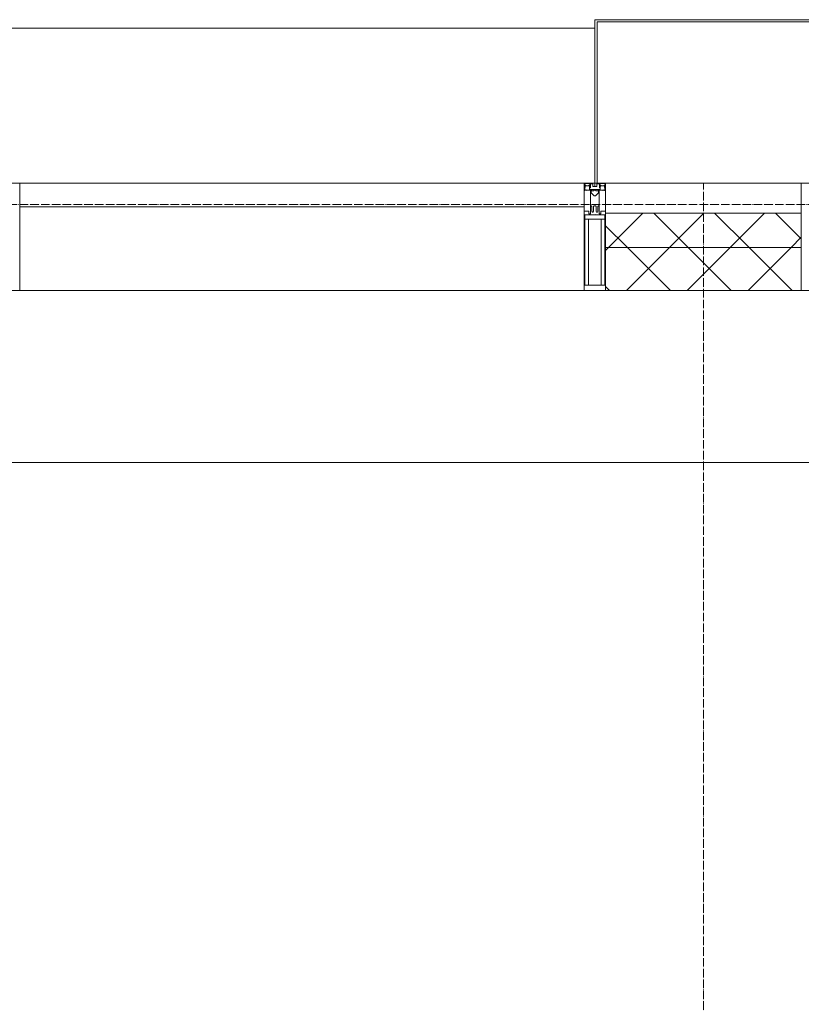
# Model space of a CAD drawing. Header units: millimetres. Extents: x 5617 to 113279, y 7718 to 199432.
# Tile 71 of 79: x 62036 to 63854, y 31240 to 33530. Entities that reach past the tile are written whole.
import ezdxf

# ---------------------------------------------------------------- set-up
doc = ezdxf.new("R2010")
doc.units = ezdxf.units.MM
doc.linetypes.add('ADSK_Линия сетки', pattern=[25, 20, -2.5, 0, -2.5])
doc.linetypes.add('Линия сетки', pattern=[25, 20, -2.5, 0, -2.5])
for name, color, linetype, lineweight in [('Импосты витража', 7, 'Continuous', 18), ('Колонны', 7, 'Continuous', 18), ('Оси', 7, 'Continuous', 9), ('Панели витража', 7, 'Continuous', 18), ('Перекрытия', 7, 'Continuous', 18), ('Стены разрез', 7, 'Continuous', 40), ('Стены штриховка', 7, 'Continuous', 40), ('Элементы узлов', 7, 'Continuous', 18)]:
    doc.layers.add(name, color=color, linetype=linetype, lineweight=lineweight)
pattern_1 = [(45, (0, 0), (-70.71068, 70.71068), []), (135, (0, 0), (-70.71068, -70.71068), [])]

# ---------------------------------------------------------------- blocks, each defined once
blk = doc.blocks.new('135_SLK_K4_AR_rvt-1-МКСС_К4_L15_51_600_')
at = {"layer": 'Перекрытия', "color": 253, "true_color": 0xaaaaaa}
blk.add_line((136150, 32500), (131250, 32500), dxfattribs=at)
blk = doc.blocks.new('Rectangular Mullion - R_StandardFrame_50Wx250H-V72-МКСС_К4_L15_51_600_')
at = {"layer": 'Импосты витража', "color": 253, "lineweight": 5, "true_color": 0xaaaaaa}
for p, q in [((-25, 0), (-25, 250)), ((-25, 250), (25, 250)), ((25, 250), (25, 135.1)), ((25, 128.4), (25, 113.4)), ((25, 110.1), (25, 0)), ((-5, 0), (-25, 0)), ((25, 0), (0, 0))]:
    blk.add_line(p, q, dxfattribs=at)
blk = doc.blocks.new('Rectangular Mullion - 50Wx250H-2623690-МКСС_К4_L15_51_600_')
at = {"layer": 'Элементы узлов', "color": 253, "lineweight": 5, "true_color": 0xaaaaaa}
for p, q in [((-25, 65.2), (-25, 250)), ((-25, 250), (0, 250)), ((-23, 237.3), (0, 237.3)), ((-23, 237.3), (-23, 73.6)), ((-14.9, 84), (-14.9, 237.3)), ((25, 250), (0, 250)), ((23, 237.3), (0, 237.3)), ((14.9, 84), (14.9, 237.3)), ((23, 237.3), (23, 73.6)), ((25, 65.2), (25, 250)), ((0, 84), (-23, 84)), ((-0.5, 73.6), (-23, 73.6)), ((-14, 71.3), (-14, 65.2)), ((-10, 71.3), (-14, 71.3)), ((-10, 53), (-10, 71.3)), ((0, 84), (23, 84)), ((0.5, 73.6), (23, 73.6)), ((10, 71.3), (14, 71.3)), ((10, 53), (10, 71.3)), ((14, 71.3), (14, 65.2)), ((-14, 65.2), (-25, 65.2)), ((-8.7, 53), (-10, 53)), ((-10, 53), (-10, 17)), ((-8.7, 53), (-7, 54.7)), ((-7, 65.2), (-5.9, 67.3)), ((-7, 65.2), (-7, 54.7)), ((-4.1, 67.3), (-5.9, 67.3)), ((-4.1, 67.3), (-2.9, 65.1)), ((-2.9, 65.1), (-2.9, 54.6)), ((-1.3, 53), (-2.9, 54.6)), ((0, 53), (-1.3, 53)), ((0, 53), (1.3, 53)), ((1.3, 53), (2.9, 54.6)), ((4.1, 67.3), (2.9, 65.1)), ((2.9, 65.1), (2.9, 54.6)), ((4.1, 67.3), (5.9, 67.3)), ((7, 65.2), (5.9, 67.3)), ((7, 65.2), (7, 54.7)), ((8.7, 53), (7, 54.7)), ((8.7, 53), (10, 53)), ((10, 53), (10, 17)), ((14, 65.2), (25, 65.2)), ((-8.5, 23), (-1.5, 30)), ((-8.5, 18.5), (-8.5, 23)), ((-1.5, 30), (0, 30)), ((1.5, 30), (0, 30)), ((8.5, 23), (1.5, 30)), ((8.5, 18.5), (8.5, 23)), ((-23.8, 14.6), (-25, 14.2)), ((-25, 0), (-25, 14.2)), ((-22.3, 17), (-23.8, 17)), ((-23.8, 17), (-23.8, 14.6)), ((-22.5, 10.6), (-23.8, 14.6)), ((-22.5, 10.6), (-23.7, 9.9)), ((-23.7, 1.3), (-23.7, 9.9)), ((-23.7, 1.3), (-11.8, 1.3)), ((-23.2, 10.2), (-22.5, 8)), ((-22.5, 8), (-22.5, 4.5)), ((-21.3, 4.5), (-22.5, 4.5)), ((-22.3, 17), (-22.3, 16)), ((-22.3, 16), (-21.3, 16)), ((-19, 17.6), (-21.3, 16)), ((-21.3, 4.5), (-21.3, 6.5)), ((-21.3, 6.5), (-14.2, 6.5)), ((-18.4, 16.6), (-19, 17.6)), ((-7.4, 16.6), (-18.4, 16.6)), ((-14.2, 6.5), (-14.2, 4.5)), ((-13.2, 4.5), (-14.2, 4.5)), ((-13.2, 4.5), (-12.2, 7.2)), ((-12.7, 7.6), (-11.3, 11.4)), ((-12.7, 7.6), (-11.8, 6.9)), ((-12.2, 9), (-12.2, 14.8)), ((-12.2, 14.8), (0, 14.8)), ((-11.8, 1.3), (-11.8, 6.9)), ((-10.5, 11.2), (-11.3, 11.4)), ((-10.5, 1.5), (-10.5, 11.2)), ((-4.8, 1.5), (-10.5, 1.5)), ((-10, 17), (-7.5, 17)), ((-7.5, 18.5), (-8.5, 18.5)), ((-7.5, 17), (-7.5, 18.5)), ((-7.4, 18), (-7.4, 16.6)), ((-2.6, 18), (-7.4, 18)), ((0, 8), (-4.8, 8)), ((-4.8, 1.5), (-4.8, 8)), ((-2.6, 18), (-2.6, 16.8)), ((-2.6, 16.8), (0, 16.8)), ((2.6, 16.8), (0, 16.8)), ((0, 14.8), (0, 16.8)), ((0, 14.8), (0, 16.8)), ((12.2, 14.8), (0, 14.8)), ((0, 0), (0, 8)), ((0, 8), (4.8, 8)), ((0, 0), (0, 8)), ((2.6, 18), (2.6, 16.8)), ((2.6, 18), (7.4, 18)), ((4.8, 1.5), (4.8, 8)), ((4.8, 1.5), (10.5, 1.5)), ((7.4, 18), (7.4, 16.6)), ((7.4, 16.6), (18.4, 16.6)), ((7.5, 18.5), (8.5, 18.5)), ((7.5, 17), (7.5, 18.5)), ((10, 17), (7.5, 17)), ((10.5, 11.2), (11.3, 11.4)), ((10.5, 1.5), (10.5, 11.2)), ((12.7, 7.6), (11.3, 11.4)), ((12.7, 7.6), (11.8, 6.9)), ((11.8, 1.3), (11.8, 6.9)), ((23.7, 1.3), (11.8, 1.3)), ((12.2, 9), (12.2, 14.8)), ((13.2, 4.5), (12.2, 7.2)), ((13.2, 4.5), (14.2, 4.5)), ((21.3, 6.5), (14.2, 6.5)), ((14.2, 6.5), (14.2, 4.5)), ((18.4, 16.6), (19, 17.6)), ((19, 17.6), (21.3, 16)), ((22.3, 16), (21.3, 16)), ((21.3, 4.5), (21.3, 6.5)), ((21.3, 4.5), (22.5, 4.5)), ((22.3, 17), (22.3, 16)), ((22.3, 17), (23.8, 17)), ((22.5, 10.6), (23.8, 14.6)), ((22.5, 10.6), (23.7, 9.9)), ((23.2, 10.2), (22.5, 8)), ((22.5, 8), (22.5, 4.5)), ((23.7, 1.3), (23.7, 9.9)), ((23.8, 17), (23.8, 14.6)), ((23.8, 14.6), (25, 14.2)), ((25, 0), (25, 14.2)), ((-25, 0), (0, 0)), ((25, 0), (0, 0))]:
    blk.add_line(p, q, dxfattribs=at)
for centre, start, end in [((-0.5, 73.1), 360, 90), ((0.5, 73.1), 90, 180)]:
    blk.add_arc(centre, 0.5, start, end, dxfattribs=at)
blk = doc.blocks.new('Rectangular Mullion - R_StandardFrame_50Wx250H-V73-МКСС_К4_L15_51_600_')
at = {"layer": 'Импосты витража', "color": 253, "lineweight": 5, "true_color": 0xaaaaaa}
for p, q in [((-25, 0), (-25, 250)), ((-25, 250), (25, 250)), ((25, 250), (25, 0)), ((0, 0), (-25, 0)), ((25, 0), (5, 0))]:
    blk.add_line(p, q, dxfattribs=at)
blk = doc.blocks.new('System Panel - A_PAN_Glass-7513417-МКСС_К4_L15_51_600_')
at = {"layer": 'Панели витража', "color": 253, "lineweight": 5, "true_color": 0xaaaaaa}
for p, q in [((656.25, 0), (-656.25, 0)), ((-656.25, 0), (-656.25, -55)), ((656.25, -55), (656.25, 0)), ((-656.25, -55), (656.25, -55))]:
    blk.add_line(p, q, dxfattribs=at)
blk = doc.blocks.new('Rectangular Mullion - R_StandardFrame_50Wx250H-V74-МКСС_К4_L15_51_600_')
at = {"layer": 'Импосты витража', "color": 253, "lineweight": 5, "true_color": 0xaaaaaa}
blk.add_line((132872.5, 32900), (131560, 32900), dxfattribs=at)
blk = doc.blocks.new('Rectangular Mullion - R_StandardFrame_50Wx250H-7511672-МКСС_К4_L15_51_600_')
at = {"layer": 'Импосты витража', "color": 253, "lineweight": 5, "true_color": 0xaaaaaa}
for p, q in [((-25, 0), (-25, 250)), ((-25, 250), (25, 250)), ((25, 250), (25, 0)), ((-5, 0), (-25, 0)), ((25, 0), (0, 0))]:
    blk.add_line(p, q, dxfattribs=at)
blk = doc.blocks.new('A_SLK_PAN_Type1 - Прямой тип панели-6538246-МКСС_К4_L15_51_600_')
at = {"layer": 'Колонны', "lineweight": 5}
for p, q in [((-247.5, 0), (-252.5, 0)), ((-252.5, 0), (-252.5, -380)), ((-247.5, -375), (-247.5, 0)), ((227.5, 0), (-227.5, 0)), ((247.5, 0), (247.5, -375)), ((252.5, 0), (247.5, 0)), ((252.5, -380), (252.5, 0)), ((-252.5, -380), (252.5, -380)), ((247.5, -375), (-247.5, -375))]:
    blk.add_line(p, q, dxfattribs=at)
blk = doc.blocks.new('A_OGR_PAN_Отлив - A_OGR_PAN_Отлив-6266109-МКСС_К4_L15_51_600_')
at = {"layer": 'Колонны', "color": 253, "lineweight": 5, "true_color": 0xaaaaaa}
blk.add_line((681.25, 360), (-681.25, 360), dxfattribs=at)
blk = doc.blocks.new('135_SLK_K4_AR_FCD_rvt-1-МКСС_К4_L15_51_600_')
at = {"layer": 'Стены разрез', "lineweight": 5, "true_color": 0xaaaaaa}
h = blk.add_hatch(dxfattribs=at)
h.set_pattern_fill('FP_4', color=253, style=0, pattern_type=2)
h.set_pattern_definition(pattern_1)
h.paths.add_polyline_path([(133377.5, 33000), (133377.5, 33080), (132922.5, 33080), (132922.5, 33000)])
h = blk.add_hatch(dxfattribs=at)
h.set_pattern_fill('FP_4', color=253, style=0, pattern_type=2)
h.set_pattern_definition(pattern_1)
h.paths.add_polyline_path([(133377.5, 32900), (133377.5, 33000), (132922.5, 33000), (132922.5, 32900)])
at = {"layer": 'Стены разрез', "color": 253, "lineweight": 9, "true_color": 0xaaaaaa}
for p, q in [((133377.5, 33080), (132922.5, 33080)), ((132922.5, 33080), (132922.5, 32900)), ((133377.5, 32900), (133377.5, 33080)), ((132922.5, 32900), (133377.5, 32900))]:
    blk.add_line(p, q, dxfattribs=at)
at = {"layer": 'Стены штриховка', "color": 253, "lineweight": 9, "true_color": 0xaaaaaa}
blk.add_line((133377.5, 33000), (132922.5, 33000), dxfattribs=at)
at = {"layer": 'Импосты витража', "color": 253, "lineweight": 5, "true_color": 0xaaaaaa, "extrusion": (0, 0, -1), "rotation": 180}
for name, p in [('Rectangular Mullion - R_StandardFrame_50Wx250H-7511672-МКСС_К4_L15_51_600_', (-131535, 33150)), ('Rectangular Mullion - 50Wx250H-2623690-МКСС_К4_L15_51_600_', (-132897.5, 33150)), ('Rectangular Mullion - R_StandardFrame_50Wx250H-V73-МКСС_К4_L15_51_600_', (-132897.5, 33150)), ('Rectangular Mullion - R_StandardFrame_50Wx250H-V72-МКСС_К4_L15_51_600_', (-133402.5, 33150))]:
    blk.add_blockref(name, p, dxfattribs=at)
at = {"layer": 'Импосты витража', "color": 253, "lineweight": 5, "true_color": 0xaaaaaa}
blk.add_blockref('Rectangular Mullion - R_StandardFrame_50Wx250H-V74-МКСС_К4_L15_51_600_', (0, 0), dxfattribs=at)
at = {"layer": 'Колонны', "color": 253, "lineweight": 5, "true_color": 0xaaaaaa, "rotation": 180}
blk.add_blockref('A_SLK_PAN_Type1 - Прямой тип панели-6538246-МКСС_К4_L15_51_600_', (133150, 33150), dxfattribs=at)
at = {"layer": 'Колонны', "color": 253, "lineweight": 5, "true_color": 0xaaaaaa}
blk.add_blockref('A_OGR_PAN_Отлив - A_OGR_PAN_Отлив-6266109-МКСС_К4_L15_51_600_', (132216.3, 33150), dxfattribs=at)
at = {"layer": 'Панели витража', "color": 253, "lineweight": 5, "true_color": 0xaaaaaa}
blk.add_blockref('System Panel - A_PAN_Glass-7513417-МКСС_К4_L15_51_600_', (132216.3, 33150), dxfattribs=at)

msp = doc.modelspace()

# ---------------------------------------------------------------- linework, layer by layer
at = {"layer": 'Оси', "linetype": 'Линия сетки'}
msp.add_line((63626.3, 12025.7), (63626.3, 33150), dxfattribs=at)
at = {"layer": 'Оси', "linetype": 'ADSK_Линия сетки'}
msp.add_line((67226.3, 33100), (25128.4, 33100), dxfattribs=at)

# ---------------------------------------------------------------- block references
at = {"lineweight": 5}
for name in ['135_SLK_K4_AR_FCD_rvt-1-МКСС_К4_L15_51_600_', '135_SLK_K4_AR_rvt-1-МКСС_К4_L15_51_600_']:
    msp.add_blockref(name, (-69523.7, 0), dxfattribs=at)

doc.saveas('drawing.dxf')
